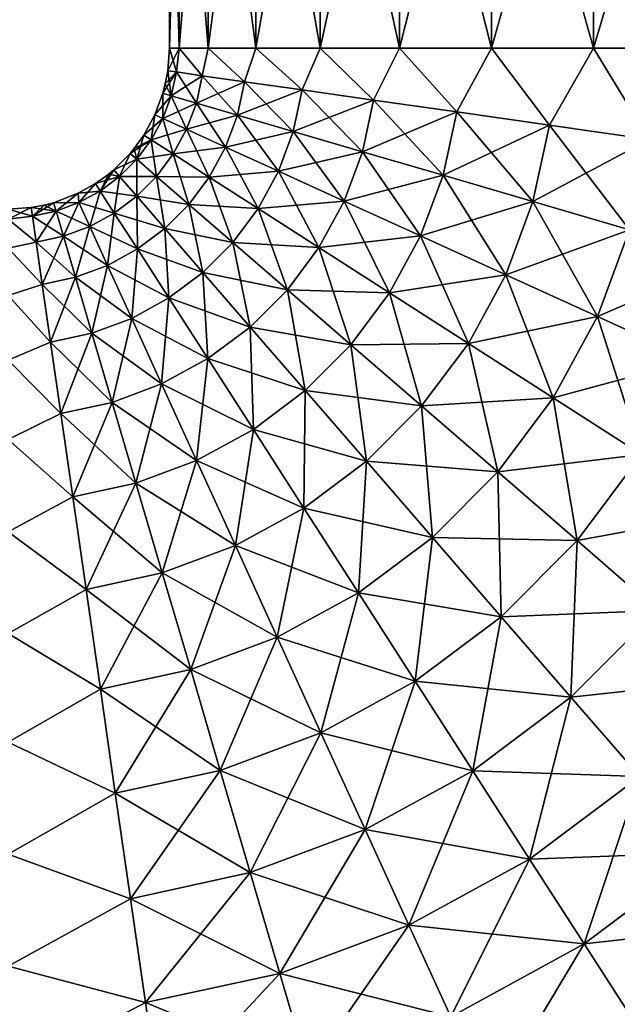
# Model space of a CAD drawing. Header units: metres. Extents: x -109 to 109, y -917 to 389.
# Tile 228 of 256: x 57 to 72, y -4 to 21. Entities that reach past the tile are written whole.
import ezdxf

# ---------------------------------------------------------------- set-up
doc = ezdxf.new("R2010")
doc.units = ezdxf.units.M
doc.layers.add('solid_24503124_XXX_01_SW0001_01', color=7, linetype='CONTINUOUS')

msp = doc.modelspace()

# ---------------------------------------------------------------- linework, layer by layer
at = {"layer": 'solid_24503124_XXX_01_SW0001_01'}
for points in [[(60.743076, 29, -2.77837), (60.743076, 20, -2.778371), (60.5, 20)], [(60.5, 29), (60.5, 20), (60.743076, 20, 2.778371)], [(60.743076, 29, -2.77837), (60.5, 20), (60.5, 29)], [(60.743076, 29, 2.77837), (60.5, 29), (60.743076, 20, 2.778371)], [(61.464916, 29, -5.472322), (61.464916, 20, -5.472322), (60.743076, 20, -2.778371)], [(60.743076, 29, -2.77837), (61.464916, 29, -5.472322), (60.743076, 20, -2.778371)], [(60.743076, 29, 2.77837), (60.743076, 20, 2.778371), (61.464916, 20, 5.472322)], [(61.464916, 29, 5.472322), (60.743076, 29, 2.77837), (61.464916, 20, 5.472322)], [(62.643593, 29, -8), (62.643593, 20, -8), (61.464916, 20, -5.472322)], [(61.464916, 29, -5.472322), (62.643593, 29, -8), (61.464916, 20, -5.472322)], [(61.464916, 29, 5.472322), (61.464916, 20, 5.472322), (62.643593, 20, 8)], [(62.643593, 29, 8), (61.464916, 29, 5.472322), (62.643593, 20, 8)], [(64.243286, 29, -10.284602), (64.243286, 20, -10.284602), (62.643593, 20, -8)], [(62.643593, 29, -8), (64.243286, 29, -10.284602), (62.643593, 20, -8)], [(62.643593, 29, 8), (62.643593, 20, 8), (64.243286, 20, 10.284602)], [(64.243286, 29, 10.284602), (62.643593, 29, 8), (64.243286, 20, 10.284602)], [(66.215401, 29, -12.256711), (66.215401, 20, -12.256711), (64.243286, 20, -10.284602)], [(64.243286, 29, -10.284602), (66.215401, 29, -12.256711), (64.243286, 20, -10.284602)], [(64.243286, 29, 10.284602), (64.243286, 20, 10.284602), (66.215401, 20, 12.256711)], [(66.215401, 29, 12.256711), (64.243286, 29, 10.284602), (66.215401, 20, 12.256711)], [(68.5, 29, -13.856406), (68.5, 20, -13.856406), (66.215401, 20, -12.256711)], [(66.215401, 29, -12.256711), (68.5, 29, -13.856406), (66.215401, 20, -12.256711)], [(66.215401, 29, 12.256711), (66.215401, 20, 12.256711), (68.5, 20, 13.856406)], [(68.5, 29, 13.856406), (66.215401, 29, 12.256711), (68.5, 20, 13.856406)], [(71.027679, 29, -15.035082), (71.027679, 20, -15.035082), (68.5, 20, -13.856406)], [(68.5, 29, -13.856406), (71.027679, 29, -15.035082), (68.5, 20, -13.856406)], [(68.5, 29, 13.856406), (68.5, 20, 13.856406), (71.027679, 20, 15.035082)], [(71.027679, 29, 15.035082), (68.5, 29, 13.856406), (71.027679, 20, 15.035082)], [(73.721626, 29, -15.756924), (73.721626, 20, -15.756924), (71.027679, 20, -15.035082)], [(71.027679, 29, -15.035082), (73.721626, 29, -15.756924), (71.027679, 20, -15.035082)], [(71.027679, 29, 15.035082), (71.027679, 20, 15.035082), (73.721626, 20, 15.756924)], [(73.721626, 29, 15.756924), (71.027679, 29, 15.035082), (73.721626, 20, 15.756924)], [(60.743076, 20, -2.778371), (60.676052, 19.405052, -2.633513), (60.460014, 19.435829)], [(60.5, 20), (60.743076, 20, -2.778371), (60.460014, 19.435829)], [(60.676052, 19.405052, 2.633513), (60.5, 20), (60.460014, 19.435829)], [(60.743076, 20, 2.778371), (60.5, 20), (60.676052, 19.405052, 2.633513)], [(60.743076, 20, -2.778371), (61.318272, 19.313557, -5.195191), (60.676052, 19.405052, -2.633513)], [(60.743076, 20, 2.778371), (60.676052, 19.405052, 2.633513), (61.318272, 19.313557, 5.195191)], [(60.743076, 20, -2.778371), (61.464916, 20, -5.472322), (61.318272, 19.313557, -5.195191)], [(61.464916, 20, 5.472322), (60.743076, 20, 2.778371), (61.318272, 19.313557, 5.195191)], [(61.464916, 20, -5.472322), (62.369156, 19.163839, -7.615158), (61.318272, 19.313557, -5.195191)], [(61.464916, 20, 5.472322), (61.318272, 19.313557, 5.195191), (62.369156, 19.163839, 7.615158)], [(61.464916, 20, -5.472322), (62.643593, 20, -8), (62.369156, 19.163839, -7.615158)], [(62.643593, 20, 8), (61.464916, 20, 5.472322), (62.369156, 19.163839, 7.615158)], [(62.643593, 20, -8), (63.800041, 18.959988, -9.827403), (62.369156, 19.163839, -7.615158)], [(62.643593, 20, 8), (62.369156, 19.163839, 7.615158), (63.800041, 18.959988, 9.827403)], [(62.643593, 20, -8), (64.243286, 20, -10.284602), (63.800041, 18.959988, -9.827403)], [(64.243286, 20, 10.284602), (62.643593, 20, 8), (63.800041, 18.959988, 9.827403)], [(64.243286, 20, -10.284602), (65.571892, 18.707558, -11.771583), (63.800041, 18.959988, -9.827403)], [(64.243286, 20, 10.284602), (63.800041, 18.959988, 9.827403), (65.571892, 18.707558, 11.771583)], [(64.243286, 20, -10.284602), (66.215401, 20, -12.256711), (65.571892, 18.707558, -11.771583)], [(66.215401, 20, 12.256711), (64.243286, 20, 10.284602), (65.571892, 18.707558, 11.771583)], [(66.215401, 20, -12.256711), (67.636383, 18.413435, -13.394664), (65.571892, 18.707558, -11.771583)], [(66.215401, 20, 12.256711), (65.571892, 18.707558, 11.771583), (67.636383, 18.413435, 13.394664)], [(66.215401, 20, -12.256711), (68.5, 20, -13.856406), (67.636383, 18.413435, -13.394664)], [(68.5, 20, 13.856406), (66.215401, 20, 12.256711), (67.636383, 18.413435, 13.394664)], [(68.5, 20, -13.856406), (69.937195, 18.085646, -14.652373), (67.636383, 18.413435, -13.394664)], [(68.5, 20, 13.856406), (67.636383, 18.413435, 13.394664), (69.937195, 18.085646, 14.652373)], [(68.5, 20, -13.856406), (71.027679, 20, -15.035082), (69.937195, 18.085646, -14.652373)], [(71.027679, 20, 15.035082), (68.5, 20, 13.856406), (69.937195, 18.085646, 14.652373)], [(71.027679, 20, -15.035082), (72.411568, 17.733131, -15.510405), (69.937195, 18.085646, -14.652373)], [(71.027679, 20, 15.035082), (69.937195, 18.085646, 14.652373), (72.411568, 17.733131, 15.510405)], [(71.027679, 20, -15.035082), (73.721626, 20, -15.756924), (72.411568, 17.733131, -15.510405)], [(73.721626, 20, 15.756924), (71.027679, 20, 15.035082), (72.411568, 17.733131, 15.510405)], [(60.676052, 19.405052, -2.633513), (60.548706, 18.816216, -2.633513), (60.339256, 18.877455)], [(60.399712, 19.109917), (60.676052, 19.405052, -2.633513), (60.339256, 18.877455)], [(60.399712, 19.109917), (60.460014, 19.435829), (60.676052, 19.405052, -2.633513)], [(60.548706, 18.816216, 2.633513), (60.460014, 19.435829), (60.399712, 19.109917)], [(60.676052, 19.405052, 2.633513), (60.460014, 19.435829), (60.548706, 18.816216, 2.633513)], [(60.676052, 19.405052, -2.633513), (61.318272, 19.313557, -5.195191), (60.548706, 18.816216, -2.633513)], [(60.676052, 19.405052, 2.633513), (60.548706, 18.816216, 2.633513), (61.171345, 18.634165, 5.195191)], [(61.318272, 19.313557, -5.195191), (61.171345, 18.634165, -5.195191), (60.548706, 18.816216, -2.633513)], [(61.318272, 19.313557, 5.195191), (60.676052, 19.405052, 2.633513), (61.171345, 18.634165, 5.195191)], [(61.318272, 19.313557, -5.195191), (62.369156, 19.163839, -7.615158), (61.171345, 18.634165, -5.195191)], [(61.318272, 19.313557, 5.195191), (61.171345, 18.634165, 5.195191), (62.190182, 18.336271, 7.615158)], [(62.369156, 19.163839, 7.615158), (61.318272, 19.313557, 5.195191), (62.190182, 18.336271, 7.615158)], [(60.548706, 18.816216, 2.633513), (60.399712, 19.109917), (60.339256, 18.877455)], [(62.369156, 19.163839, -7.615158), (62.190182, 18.336271, -7.615158), (61.171345, 18.634165, -5.195191)], [(62.369156, 19.163839, -7.615158), (63.800041, 18.959988, -9.827403), (62.190182, 18.336271, -7.615158)], [(62.369156, 19.163839, 7.615158), (62.190182, 18.336271, 7.615158), (63.577431, 17.930658, 9.827403)], [(63.800041, 18.959988, 9.827403), (62.369156, 19.163839, 7.615158), (63.577431, 17.930658, 9.827403)], [(60.339256, 18.877455), (60.548706, 18.816216, -2.633513), (60.140186, 18.341978)], [(60.338776, 18.251524, 2.633513), (60.339256, 18.877455), (60.140186, 18.341978)], [(60.548706, 18.816216, -2.633513), (60.338776, 18.251524, -2.633513), (60.140186, 18.341978)], [(60.548706, 18.816216, 2.633513), (60.339256, 18.877455), (60.338776, 18.251524, 2.633513)], [(60.548706, 18.816216, -2.633513), (61.171345, 18.634165, -5.195191), (60.338776, 18.251524, -2.633513)], [(60.548706, 18.816216, 2.633513), (60.338776, 18.251524, 2.633513), (60.929131, 17.982634, 5.195191)], [(61.171345, 18.634165, 5.195191), (60.548706, 18.816216, 2.633513), (60.929131, 17.982634, 5.195191)], [(63.800041, 18.959988, -9.827403), (63.577431, 17.930658, -9.827403), (62.190182, 18.336271, -7.615158)], [(63.800041, 18.959988, -9.827403), (65.571892, 18.707558, -11.771583), (63.577431, 17.930658, -9.827403)], [(63.800041, 18.959988, 9.827403), (63.577431, 17.930658, 9.827403), (65.29525, 17.428391, 11.771583)], [(65.571892, 18.707558, 11.771583), (63.800041, 18.959988, 9.827403), (65.29525, 17.428391, 11.771583)], [(61.171345, 18.634165, -5.195191), (60.929131, 17.982634, -5.195191), (60.338776, 18.251524, -2.633513)], [(61.171345, 18.634165, -5.195191), (62.190182, 18.336271, -7.615158), (60.929131, 17.982634, -5.195191)], [(61.171345, 18.634165, 5.195191), (60.929131, 17.982634, 5.195191), (61.895138, 17.542637, 7.615158)], [(62.190182, 18.336271, 7.615158), (61.171345, 18.634165, 5.195191), (61.895138, 17.542637, 7.615158)], [(65.571892, 18.707558, -11.771583), (65.29525, 17.428391, -11.771583), (63.577431, 17.930658, -9.827403)], [(65.571892, 18.707558, -11.771583), (67.636383, 18.413435, -13.394664), (65.29525, 17.428391, -11.771583)], [(65.571892, 18.707558, 11.771583), (65.29525, 17.428391, 11.771583), (67.296783, 16.84317, 13.394664)], [(67.636383, 18.413435, 13.394664), (65.571892, 18.707558, 11.771583), (67.296783, 16.84317, 13.394664)], [(60.140186, 18.341978), (60.338776, 18.251524, -2.633513), (59.866867, 17.840321)], [(60.050545, 17.7225, 2.633513), (60.140186, 18.341978), (59.866867, 17.840321)], [(60.338776, 18.251524, 2.633513), (60.140186, 18.341978), (60.050545, 17.7225, 2.633513)], [(62.190182, 18.336271, -7.615158), (61.895138, 17.542637, -7.615158), (60.929131, 17.982634, -5.195191)], [(62.190182, 18.336271, -7.615158), (63.577431, 17.930658, -9.827403), (61.895138, 17.542637, -7.615158)], [(62.190182, 18.336271, 7.615158), (61.895138, 17.542637, 7.615158), (63.210461, 16.943539, 9.827403)], [(63.577431, 17.930658, 9.827403), (62.190182, 18.336271, 7.615158), (63.210461, 16.943539, 9.827403)], [(67.636383, 18.413435, -13.394664), (67.296783, 16.84317, -13.394664), (65.29525, 17.428391, -11.771583)], [(67.636383, 18.413435, -13.394664), (69.937195, 18.085646, -14.652373), (67.296783, 16.84317, -13.394664)], [(67.636383, 18.413435, 13.394664), (67.296783, 16.84317, 13.394664), (69.527435, 16.19096, 14.652373)], [(69.937195, 18.085646, 14.652373), (67.636383, 18.413435, 13.394664), (69.527435, 16.19096, 14.652373)], [(60.338776, 18.251524, -2.633513), (60.050545, 17.7225, -2.633513), (59.866867, 17.840321)], [(60.338776, 18.251524, -2.633513), (60.929131, 17.982634, -5.195191), (60.050545, 17.7225, -2.633513)], [(60.338776, 18.251524, 2.633513), (60.050545, 17.7225, 2.633513), (60.596569, 17.372252, 5.195191)], [(60.929131, 17.982634, 5.195191), (60.338776, 18.251524, 2.633513), (60.596569, 17.372252, 5.195191)], [(69.937195, 18.085646, -14.652373), (69.527435, 16.19096, -14.652373), (67.296783, 16.84317, -13.394664)], [(69.937195, 18.085646, -14.652373), (72.411568, 17.733131, -15.510405), (69.527435, 16.19096, -14.652373)], [(69.937195, 18.085646, 14.652373), (69.527435, 16.19096, 14.652373), (71.926353, 15.489549, 15.510405)], [(72.411568, 17.733131, 15.510405), (69.937195, 18.085646, 14.652373), (71.926353, 15.489549, 15.510405)], [(59.627327, 17.506041), (59.866867, 17.840321), (60.050545, 17.7225, -2.633513)], [(59.689888, 17.239931, 2.633513), (59.866867, 17.840321), (59.627327, 17.506041)], [(60.050545, 17.7225, 2.633513), (59.866867, 17.840321), (59.689888, 17.239931, 2.633513)], [(60.929131, 17.982634, -5.195191), (60.596569, 17.372252, -5.195191), (60.050545, 17.7225, -2.633513)], [(60.929131, 17.982634, -5.195191), (61.895138, 17.542637, -7.615158), (60.596569, 17.372252, -5.195191)], [(60.929131, 17.982634, 5.195191), (60.596569, 17.372252, 5.195191), (61.490047, 16.799128, 7.615158)], [(61.895138, 17.542637, 7.615158), (60.929131, 17.982634, 5.195191), (61.490047, 16.799128, 7.615158)], [(63.577431, 17.930658, -9.827403), (63.210461, 16.943539, -9.827403), (61.895138, 17.542637, -7.615158)], [(63.577431, 17.930658, -9.827403), (65.29525, 17.428391, -11.771583), (63.210461, 16.943539, -9.827403)], [(63.577431, 17.930658, 9.827403), (63.210461, 16.943539, 9.827403), (64.839211, 16.201681, 11.771583)], [(65.29525, 17.428391, 11.771583), (63.577431, 17.930658, 9.827403), (64.839211, 16.201681, 11.771583)], [(60.050545, 17.7225, -2.633513), (59.689888, 17.239931, -2.633513), (59.524868, 17.382715)], [(59.627327, 17.506041), (60.050545, 17.7225, -2.633513), (59.524868, 17.382715)], [(60.050545, 17.7225, -2.633513), (60.596569, 17.372252, -5.195191), (59.689888, 17.239931, -2.633513)], [(60.050545, 17.7225, 2.633513), (59.689888, 17.239931, 2.633513), (60.18045, 16.81547, 5.195191)], [(60.596569, 17.372252, 5.195191), (60.050545, 17.7225, 2.633513), (60.18045, 16.81547, 5.195191)], [(72.411568, 17.733131, -15.510405), (71.926353, 15.489549, -15.510405), (69.527435, 16.19096, -14.652373)], [(59.524868, 17.382715), (59.689888, 17.239931, -2.633513), (59.12117, 16.978498)], [(59.264168, 16.813662, 2.633513), (59.524868, 17.382715), (59.12117, 16.978498)], [(59.689888, 17.239931, 2.633513), (59.524868, 17.382715), (59.264168, 16.813662, 2.633513)], [(59.689888, 17.239931, 2.633513), (59.627327, 17.506041), (59.524868, 17.382715)], [(60.596569, 17.372252, -5.195191), (60.18045, 16.81547, -5.195191), (59.689888, 17.239931, -2.633513)], [(60.596569, 17.372252, -5.195191), (61.490047, 16.799128, -7.615158), (60.18045, 16.81547, -5.195191)], [(60.596569, 17.372252, 5.195191), (60.18045, 16.81547, 5.195191), (60.983173, 16.120911, 7.615158)], [(61.895138, 17.542637, -7.615158), (61.490047, 16.799128, -7.615158), (60.596569, 17.372252, -5.195191)], [(61.490047, 16.799128, 7.615158), (60.596569, 17.372252, 5.195191), (60.983173, 16.120911, 7.615158)], [(61.895138, 17.542637, -7.615158), (63.210461, 16.943539, -9.827403), (61.490047, 16.799128, -7.615158)], [(61.895138, 17.542637, 7.615158), (61.490047, 16.799128, 7.615158), (62.706608, 16.018764, 9.827403)], [(63.210461, 16.943539, 9.827403), (61.895138, 17.542637, 7.615158), (62.706608, 16.018764, 9.827403)], [(65.29525, 17.428391, -11.771583), (64.839211, 16.201681, -11.771583), (63.210461, 16.943539, -9.827403)], [(65.29525, 17.428391, -11.771583), (67.296783, 16.84317, -13.394664), (64.839211, 16.201681, -11.771583)], [(65.29525, 17.428391, 11.771583), (64.839211, 16.201681, 11.771583), (66.736961, 15.337297, 13.394664)], [(67.296783, 16.84317, 13.394664), (65.29525, 17.428391, 11.771583), (66.736961, 15.337297, 13.394664)], [(59.689888, 17.239931, -2.633513), (59.264168, 16.813662, -2.633513), (59.12117, 16.978498)], [(59.689888, 17.239931, -2.633513), (60.18045, 16.81547, -5.195191), (59.264168, 16.813662, -2.633513)], [(59.689888, 17.239931, 2.633513), (59.264168, 16.813662, 2.633513), (59.689259, 16.323645, 5.195191)], [(60.18045, 16.81547, 5.195191), (59.689888, 17.239931, 2.633513), (59.689259, 16.323645, 5.195191)], [(58.993958, 16.872675), (59.264168, 16.813662, -2.633513), (58.664005, 16.635912)], [(58.782063, 16.452385, 2.633513), (58.993958, 16.872675), (58.664005, 16.635912)], [(58.782063, 16.452385, 2.633513), (59.12117, 16.978498), (58.993958, 16.872675)], [(59.264168, 16.813662, 2.633513), (59.12117, 16.978498), (58.782063, 16.452385, 2.633513)], [(58.993958, 16.872675), (59.12117, 16.978498), (59.264168, 16.813662, -2.633513)], [(63.210461, 16.943539, -9.827403), (62.706608, 16.018764, -9.827403), (61.490047, 16.799128, -7.615158)], [(63.210461, 16.943539, -9.827403), (64.839211, 16.201681, -11.771583), (62.706608, 16.018764, -9.827403)], [(63.210461, 16.943539, 9.827403), (62.706608, 16.018764, 9.827403), (64.213066, 15.052447, 11.771583)], [(64.839211, 16.201681, 11.771583), (63.210461, 16.943539, 9.827403), (64.213066, 15.052447, 11.771583)], [(58.235535, 16.396124), (58.664005, 16.635912), (58.782063, 16.452385, -2.633513)], [(58.253407, 16.163473, 2.633513), (58.664005, 16.635912), (58.235535, 16.396124)], [(58.782063, 16.452385, 2.633513), (58.664005, 16.635912), (58.253407, 16.163473, 2.633513)], [(59.264168, 16.813662, -2.633513), (58.782063, 16.452385, -2.633513), (58.664005, 16.635912)], [(59.264168, 16.813662, -2.633513), (59.689259, 16.323645, -5.195191), (58.782063, 16.452385, -2.633513)], [(59.264168, 16.813662, 2.633513), (58.782063, 16.452385, 2.633513), (59.133011, 15.906811, 5.195191)], [(59.689259, 16.323645, 5.195191), (59.264168, 16.813662, 2.633513), (59.133011, 15.906811, 5.195191)], [(60.18045, 16.81547, -5.195191), (59.689259, 16.323645, -5.195191), (59.264168, 16.813662, -2.633513)], [(60.18045, 16.81547, -5.195191), (60.983173, 16.120911, -7.615158), (59.689259, 16.323645, -5.195191)], [(60.18045, 16.81547, 5.195191), (59.689259, 16.323645, 5.195191), (60.38485, 15.521817, 7.615158)], [(61.490047, 16.799128, -7.615158), (60.983173, 16.120911, -7.615158), (60.18045, 16.81547, -5.195191)], [(60.983173, 16.120911, 7.615158), (60.18045, 16.81547, 5.195191), (60.38485, 15.521817, 7.615158)], [(61.490047, 16.799128, -7.615158), (62.706608, 16.018764, -9.827403), (60.983173, 16.120911, -7.615158)], [(61.490047, 16.799128, 7.615158), (60.983173, 16.120911, 7.615158), (62.076157, 15.1752, 9.827403)], [(62.706608, 16.018764, 9.827403), (61.490047, 16.799128, 7.615158), (62.076157, 15.1752, 9.827403)], [(67.296783, 16.84317, -13.394664), (66.736961, 15.337297, -13.394664), (64.839211, 16.201681, -11.771583)], [(67.296783, 16.84317, -13.394664), (69.527435, 16.19096, -14.652373), (66.736961, 15.337297, -13.394664)], [(67.296783, 16.84317, 13.394664), (66.736961, 15.337297, 13.394664), (68.851952, 14.373969, 14.652373)], [(69.527435, 16.19096, 14.652373), (67.296783, 16.84317, 13.394664), (68.851952, 14.373969, 14.652373)], [(58.235535, 16.396124), (58.253407, 16.163473, -2.633513), (57.62748, 16.162189)], [(57.688988, 15.952818, 2.633513), (58.235535, 16.396124), (57.62748, 16.162189)], [(58.253407, 16.163473, 2.633513), (58.235535, 16.396124), (57.688988, 15.952818, 2.633513)], [(58.782063, 16.452385, -2.633513), (58.253407, 16.163473, -2.633513), (58.235535, 16.396124)], [(58.782063, 16.452385, -2.633513), (59.133011, 15.906811, -5.195191), (58.253407, 16.163473, -2.633513)], [(58.782063, 16.452385, 2.633513), (58.253407, 16.163473, 2.633513), (58.523056, 15.573467, 5.195191)], [(59.133011, 15.906811, 5.195191), (58.782063, 16.452385, 2.633513), (58.523056, 15.573467, 5.195191)], [(59.689259, 16.323645, -5.195191), (59.133011, 15.906811, -5.195191), (58.782063, 16.452385, -2.633513)], [(57.100315, 15.824717, 2.633513), (57.62748, 16.162189), (57.390083, 16.100288)], [(57.688988, 15.952818, 2.633513), (57.62748, 16.162189), (57.100315, 15.824717, 2.633513)], [(57.390083, 16.100288), (57.62748, 16.162189), (57.688988, 15.952818, -2.633513)], [(58.253407, 16.163473, -2.633513), (57.688988, 15.952818, -2.633513), (57.62748, 16.162189)], [(58.253407, 16.163473, -2.633513), (58.523056, 15.573467, -5.195191), (57.688988, 15.952818, -2.633513)], [(58.253407, 16.163473, 2.633513), (57.688988, 15.952818, 2.633513), (57.871838, 15.330417, 5.195191)], [(58.523056, 15.573467, 5.195191), (58.253407, 16.163473, 2.633513), (57.871838, 15.330417, 5.195191)], [(59.133011, 15.906811, -5.195191), (58.523056, 15.573467, -5.195191), (58.253407, 16.163473, -2.633513)], [(59.689259, 16.323645, -5.195191), (60.38485, 15.521817, -7.615158), (59.133011, 15.906811, -5.195191)], [(59.689259, 16.323645, 5.195191), (59.133011, 15.906811, 5.195191), (59.707283, 15.01407, 7.615158)], [(60.983173, 16.120911, -7.615158), (60.38485, 15.521817, -7.615158), (59.689259, 16.323645, -5.195191)], [(60.38485, 15.521817, 7.615158), (59.689259, 16.323645, 5.195191), (59.707283, 15.01407, 7.615158)], [(64.839211, 16.201681, -11.771583), (64.213066, 15.052447, -11.771583), (62.706608, 16.018764, -9.827403)], [(64.839211, 16.201681, -11.771583), (66.736961, 15.337297, -13.394664), (64.213066, 15.052447, -11.771583)], [(64.839211, 16.201681, 11.771583), (64.213066, 15.052447, 11.771583), (65.968323, 13.926534, 13.394664)], [(66.736961, 15.337297, 13.394664), (64.839211, 16.201681, 11.771583), (65.968323, 13.926534, 13.394664)], [(69.527435, 16.19096, -14.652373), (68.851952, 14.373969, -14.652373), (66.736961, 15.337297, -13.394664)], [(69.527435, 16.19096, -14.652373), (71.926353, 15.489549, -15.510405), (68.851952, 14.373969, -14.652373)], [(69.527435, 16.19096, 14.652373), (68.851952, 14.373969, 14.652373), (71.12648, 13.337971, 15.510405)], [(71.926353, 15.489549, 15.510405), (69.527435, 16.19096, 14.652373), (71.12648, 13.337971, 15.510405)], [(57.06926, 16.040714), (56.5, 16), (56.5, 15.756924, 2.778371)], [(57.06926, 16.040714), (57.100315, 15.824717, -2.633513), (56.5, 16)], [(57.100315, 15.824717, 2.633513), (57.06926, 16.040714), (56.5, 15.756924, 2.778371)], [(57.100315, 15.824717, -2.633513), (56.5, 15.756924, -2.778371), (56.5, 16)], [(57.390083, 16.100288), (57.688988, 15.952818, -2.633513), (57.06926, 16.040714)], [(57.100315, 15.824717, 2.633513), (57.390083, 16.100288), (57.06926, 16.040714)], [(57.688988, 15.952818, -2.633513), (57.100315, 15.824717, -2.633513), (57.06926, 16.040714)], [(57.688988, 15.952818, -2.633513), (57.871838, 15.330417, -5.195191), (57.100315, 15.824717, -2.633513)], [(57.688988, 15.952818, 2.633513), (57.100315, 15.824717, 2.633513), (57.192635, 15.182614, 5.195191)], [(57.871838, 15.330417, 5.195191), (57.688988, 15.952818, 2.633513), (57.192635, 15.182614, 5.195191)], [(58.523056, 15.573467, -5.195191), (57.871838, 15.330417, -5.195191), (57.688988, 15.952818, -2.633513)], [(59.133011, 15.906811, -5.195191), (59.707283, 15.01407, -7.615158), (58.523056, 15.573467, -5.195191)], [(59.133011, 15.906811, 5.195191), (58.523056, 15.573467, 5.195191), (58.964294, 14.608023, 7.615158)], [(59.707283, 15.01407, 7.615158), (59.133011, 15.906811, 5.195191), (58.964294, 14.608023, 7.615158)], [(60.38485, 15.521817, -7.615158), (59.707283, 15.01407, -7.615158), (59.133011, 15.906811, -5.195191)], [(60.983173, 16.120911, -7.615158), (62.076157, 15.1752, -9.827403), (60.38485, 15.521817, -7.615158)], [(60.983173, 16.120911, 7.615158), (60.38485, 15.521817, 7.615158), (61.331963, 14.430049, 9.827403)], [(62.706608, 16.018764, -9.827403), (62.076157, 15.1752, -9.827403), (60.983173, 16.120911, -7.615158)], [(62.076157, 15.1752, 9.827403), (60.983173, 16.120911, 7.615158), (61.331963, 14.430049, 9.827403)], [(62.706608, 16.018764, -9.827403), (64.213066, 15.052447, -11.771583), (62.076157, 15.1752, -9.827403)], [(62.706608, 16.018764, 9.827403), (62.076157, 15.1752, 9.827403), (63.429588, 14.004133, 11.771583)], [(64.213066, 15.052447, 11.771583), (62.706608, 16.018764, 9.827403), (63.429588, 14.004133, 11.771583)], [(57.100315, 15.824717, -2.633513), (57.192635, 15.182614, -5.195191), (56.5, 15.756924, -2.778371)], [(57.192635, 15.182614, 5.195191), (57.100315, 15.824717, 2.633513), (56.5, 15.756924, 2.778371)], [(57.192635, 15.182614, -5.195191), (56.5, 15.035082, -5.472322), (56.5, 15.756924, -2.778371)], [(57.192635, 15.182614, 5.195191), (56.5, 15.756924, 2.778371), (56.5, 15.035082, 5.472322)], [(57.871838, 15.330417, -5.195191), (57.192635, 15.182614, -5.195191), (57.100315, 15.824717, -2.633513)], [(58.523056, 15.573467, -5.195191), (58.964294, 14.608023, -7.615158), (57.871838, 15.330417, -5.195191)], [(58.523056, 15.573467, 5.195191), (57.871838, 15.330417, 5.195191), (58.17104, 14.311961, 7.615158)], [(58.964294, 14.608023, 7.615158), (58.523056, 15.573467, 5.195191), (58.17104, 14.311961, 7.615158)], [(59.707283, 15.01407, -7.615158), (58.964294, 14.608023, -7.615158), (58.523056, 15.573467, -5.195191)], [(60.38485, 15.521817, -7.615158), (61.331963, 14.430049, -9.827403), (59.707283, 15.01407, -7.615158)], [(60.38485, 15.521817, 7.615158), (59.707283, 15.01407, 7.615158), (60.489208, 13.798513, 9.827403)], [(62.076157, 15.1752, -9.827403), (61.331963, 14.430049, -9.827403), (60.38485, 15.521817, -7.615158)], [(61.331963, 14.430049, 9.827403), (60.38485, 15.521817, 7.615158), (60.489208, 13.798513, 9.827403)], [(71.926353, 15.489549, -15.510405), (71.12648, 13.337971, -15.510405), (68.851952, 14.373969, -14.652373)], [(71.926353, 15.489549, -15.510405), (74.428108, 14.758071, -15.945352), (71.12648, 13.337971, -15.510405)], [(71.926353, 15.489549, 15.510405), (71.12648, 13.337971, 15.510405), (73.49852, 12.257563, 15.945352)], [(57.192635, 15.182614, -5.195191), (57.3437, 14.131923, -7.615158), (56.5, 15.035082, -5.472322)], [(57.3437, 14.131923, 7.615158), (57.192635, 15.182614, 5.195191), (56.5, 15.035082, 5.472322)], [(57.871838, 15.330417, -5.195191), (58.17104, 14.311961, -7.615158), (57.192635, 15.182614, -5.195191)], [(57.871838, 15.330417, 5.195191), (57.192635, 15.182614, 5.195191), (57.3437, 14.131923, 7.615158)], [(58.17104, 14.311961, -7.615158), (57.3437, 14.131923, -7.615158), (57.192635, 15.182614, -5.195191)], [(58.17104, 14.311961, 7.615158), (57.871838, 15.330417, 5.195191), (57.3437, 14.131923, 7.615158)], [(58.964294, 14.608023, -7.615158), (58.17104, 14.311961, -7.615158), (57.871838, 15.330417, -5.195191)], [(62.076157, 15.1752, -9.827403), (63.429588, 14.004133, -11.771583), (61.331963, 14.430049, -9.827403)], [(62.076157, 15.1752, 9.827403), (61.331963, 14.430049, 9.827403), (62.504768, 13.078121, 11.771583)], [(64.213066, 15.052447, -11.771583), (63.429588, 14.004133, -11.771583), (62.076157, 15.1752, -9.827403)], [(63.429588, 14.004133, 11.771583), (62.076157, 15.1752, 9.827403), (62.504768, 13.078121, 11.771583)], [(66.736961, 15.337297, -13.394664), (65.968323, 13.926534, -13.394664), (64.213066, 15.052447, -11.771583)], [(66.736961, 15.337297, -13.394664), (68.851952, 14.373969, -14.652373), (65.968323, 13.926534, -13.394664)], [(66.736961, 15.337297, 13.394664), (65.968323, 13.926534, 13.394664), (67.924507, 12.671737, 14.652373)], [(68.851952, 14.373969, 14.652373), (66.736961, 15.337297, 13.394664), (67.924507, 12.671737, 14.652373)], [(57.3437, 14.131923, -7.615158), (56.5, 13.856406, -8), (56.5, 15.035082, -5.472322)], [(57.3437, 14.131923, 7.615158), (56.5, 15.035082, 5.472322), (56.5, 13.856406, 8)], [(59.707283, 15.01407, -7.615158), (60.489208, 13.798513, -9.827403), (58.964294, 14.608023, -7.615158)], [(59.707283, 15.01407, 7.615158), (58.964294, 14.608023, 7.615158), (59.565083, 13.293474, 9.827403)], [(60.489208, 13.798513, 9.827403), (59.707283, 15.01407, 7.615158), (59.565083, 13.293474, 9.827403)], [(61.331963, 14.430049, -9.827403), (60.489208, 13.798513, -9.827403), (59.707283, 15.01407, -7.615158)], [(64.213066, 15.052447, -11.771583), (65.968323, 13.926534, -13.394664), (63.429588, 14.004133, -11.771583)], [(64.213066, 15.052447, 11.771583), (63.429588, 14.004133, 11.771583), (65.006554, 12.639655, 13.394664)], [(65.968323, 13.926534, 13.394664), (64.213066, 15.052447, 11.771583), (65.006554, 12.639655, 13.394664)], [(74.428108, 14.758071, -15.945352), (73.49852, 12.257563, -15.945352), (71.12648, 13.337971, -15.510405)], [(58.964294, 14.608023, -7.615158), (59.565083, 13.293474, -9.827403), (58.17104, 14.311961, -7.615158)], [(58.964294, 14.608023, 7.615158), (58.17104, 14.311961, 7.615158), (58.578438, 12.925234, 9.827403)], [(59.565083, 13.293474, 9.827403), (58.964294, 14.608023, 7.615158), (58.578438, 12.925234, 9.827403)], [(60.489208, 13.798513, -9.827403), (59.565083, 13.293474, -9.827403), (58.964294, 14.608023, -7.615158)], [(61.331963, 14.430049, -9.827403), (62.504768, 13.078121, -11.771583), (60.489208, 13.798513, -9.827403)], [(61.331963, 14.430049, 9.827403), (60.489208, 13.798513, 9.827403), (61.457462, 12.293301, 11.771583)], [(63.429588, 14.004133, -11.771583), (62.504768, 13.078121, -11.771583), (61.331963, 14.430049, -9.827403)], [(62.504768, 13.078121, 11.771583), (61.331963, 14.430049, 9.827403), (61.457462, 12.293301, 11.771583)], [(58.17104, 14.311961, -7.615158), (58.578438, 12.925234, -9.827403), (57.3437, 14.131923, -7.615158)], [(58.17104, 14.311961, 7.615158), (57.3437, 14.131923, 7.615158), (57.549393, 12.701303, 9.827403)], [(58.578438, 12.925234, 9.827403), (58.17104, 14.311961, 7.615158), (57.549393, 12.701303, 9.827403)], [(59.565083, 13.293474, -9.827403), (58.578438, 12.925234, -9.827403), (58.17104, 14.311961, -7.615158)], [(68.851952, 14.373969, -14.652373), (67.924507, 12.671737, -14.652373), (65.968323, 13.926534, -13.394664)], [(68.851952, 14.373969, -14.652373), (71.12648, 13.337971, -15.510405), (67.924507, 12.671737, -14.652373)], [(68.851952, 14.373969, 14.652373), (67.924507, 12.671737, 14.652373), (70.028259, 11.322283, 15.510405)], [(71.12648, 13.337971, 15.510405), (68.851952, 14.373969, 14.652373), (70.028259, 11.322283, 15.510405)], [(57.3437, 14.131923, -7.615158), (57.549393, 12.701303, -9.827403), (56.5, 13.856406, -8)], [(57.549393, 12.701303, 9.827403), (57.3437, 14.131923, 7.615158), (56.5, 13.856406, 8)], [(58.578438, 12.925234, -9.827403), (57.549393, 12.701303, -9.827403), (57.3437, 14.131923, -7.615158)], [(63.429588, 14.004133, -11.771583), (65.006554, 12.639655, -13.394664), (62.504768, 13.078121, -11.771583)], [(63.429588, 14.004133, 11.771583), (62.504768, 13.078121, 11.771583), (63.871273, 11.502911, 13.394664)], [(65.968323, 13.926534, -13.394664), (65.006554, 12.639655, -13.394664), (63.429588, 14.004133, -11.771583)], [(65.006554, 12.639655, 13.394664), (63.429588, 14.004133, 11.771583), (63.871273, 11.502911, 13.394664)], [(65.968323, 13.926534, -13.394664), (67.924507, 12.671737, -14.652373), (65.006554, 12.639655, -13.394664)], [(65.968323, 13.926534, 13.394664), (65.006554, 12.639655, 13.394664), (66.764038, 11.118984, 14.652373)], [(67.924507, 12.671737, 14.652373), (65.968323, 13.926534, 13.394664), (66.764038, 11.118984, 14.652373)], [(57.549393, 12.701303, -9.827403), (56.5, 12.256711, -10.284602), (56.5, 13.856406, -8)], [(57.549393, 12.701303, 9.827403), (56.5, 13.856406, 8), (56.5, 12.256711, 10.284602)], [(60.489208, 13.798513, -9.827403), (61.457462, 12.293301, -11.771583), (59.565083, 13.293474, -9.827403)], [(60.489208, 13.798513, 9.827403), (59.565083, 13.293474, 9.827403), (60.309032, 11.665679, 11.771583)], [(61.457462, 12.293301, 11.771583), (60.489208, 13.798513, 9.827403), (60.309032, 11.665679, 11.771583)], [(62.504768, 13.078121, -11.771583), (61.457462, 12.293301, -11.771583), (60.489208, 13.798513, -9.827403)], [(59.565083, 13.293474, -9.827403), (60.309032, 11.665679, -11.771583), (58.578438, 12.925234, -9.827403)], [(59.565083, 13.293474, 9.827403), (58.578438, 12.925234, 9.827403), (59.082909, 11.20806, 11.771583)], [(60.309032, 11.665679, 11.771583), (59.565083, 13.293474, 9.827403), (59.082909, 11.20806, 11.771583)], [(61.457462, 12.293301, -11.771583), (60.309032, 11.665679, -11.771583), (59.565083, 13.293474, -9.827403)], [(71.12648, 13.337971, -15.510405), (70.028259, 11.322283, -15.510405), (67.924507, 12.671737, -14.652373)], [(71.12648, 13.337971, -15.510405), (73.49852, 12.257563, -15.945352), (70.028259, 11.322283, -15.510405)], [(71.12648, 13.337971, 15.510405), (70.028259, 11.322283, 15.510405), (72.222191, 9.914983, 15.945352)], [(73.49852, 12.257563, 15.945352), (71.12648, 13.337971, 15.510405), (72.222191, 9.914983, 15.945352)], [(62.504768, 13.078121, -11.771583), (63.871273, 11.502911, -13.394664), (61.457462, 12.293301, -11.771583)], [(62.504768, 13.078121, 11.771583), (61.457462, 12.293301, 11.771583), (62.585629, 10.539489, 13.394664)], [(65.006554, 12.639655, -13.394664), (63.871273, 11.502911, -13.394664), (62.504768, 13.078121, -11.771583)], [(63.871273, 11.502911, 13.394664), (62.504768, 13.078121, 11.771583), (62.585629, 10.539489, 13.394664)], [(58.578438, 12.925234, -9.827403), (59.082909, 11.20806, -11.771583), (57.549393, 12.701303, -9.827403)], [(58.578438, 12.925234, 9.827403), (57.549393, 12.701303, 9.827403), (57.8041, 10.929776, 11.771583)], [(59.082909, 11.20806, 11.771583), (58.578438, 12.925234, 9.827403), (57.8041, 10.929776, 11.771583)], [(60.309032, 11.665679, -11.771583), (59.082909, 11.20806, -11.771583), (58.578438, 12.925234, -9.827403)], [(57.549393, 12.701303, -9.827403), (57.8041, 10.929776, -11.771583), (56.5, 12.256711, -10.284602)], [(57.8041, 10.929776, 11.771583), (57.549393, 12.701303, 9.827403), (56.5, 12.256711, 10.284602)], [(59.082909, 11.20806, -11.771583), (57.8041, 10.929776, -11.771583), (57.549393, 12.701303, -9.827403)], [(65.006554, 12.639655, -13.394664), (66.764038, 11.118984, -14.652373), (63.871273, 11.502911, -13.394664)], [(65.006554, 12.639655, 13.394664), (63.871273, 11.502911, 13.394664), (65.394203, 9.747386, 14.652373)], [(67.924507, 12.671737, -14.652373), (66.764038, 11.118984, -14.652373), (65.006554, 12.639655, -13.394664)], [(66.764038, 11.118984, 14.652373), (65.006554, 12.639655, 13.394664), (65.394203, 9.747386, 14.652373)], [(67.924507, 12.671737, -14.652373), (70.028259, 11.322283, -15.510405), (66.764038, 11.118984, -14.652373)], [(67.924507, 12.671737, 14.652373), (66.764038, 11.118984, 14.652373), (68.654091, 9.483602, 15.510405)], [(70.028259, 11.322283, 15.510405), (67.924507, 12.671737, 14.652373), (68.654091, 9.483602, 15.510405)], [(57.8041, 10.929776, -11.771583), (56.5, 10.284602, -12.256711), (56.5, 12.256711, -10.284602)], [(57.8041, 10.929776, 11.771583), (56.5, 12.256711, 10.284602), (56.5, 10.284602, 12.256711)], [(61.457462, 12.293301, -11.771583), (62.585629, 10.539489, -13.394664), (60.309032, 11.665679, -11.771583)], [(61.457462, 12.293301, 11.771583), (60.309032, 11.665679, 11.771583), (61.175854, 9.76904, 13.394664)], [(62.585629, 10.539489, 13.394664), (61.457462, 12.293301, 11.771583), (61.175854, 9.76904, 13.394664)], [(63.871273, 11.502911, -13.394664), (62.585629, 10.539489, -13.394664), (61.457462, 12.293301, -11.771583)], [(73.49852, 12.257563, -15.945352), (72.222191, 9.914983, -15.945352), (70.028259, 11.322283, -15.510405)], [(60.309032, 11.665679, -11.771583), (61.175854, 9.76904, -13.394664), (59.082909, 11.20806, -11.771583)], [(60.309032, 11.665679, 11.771583), (59.082909, 11.20806, 11.771583), (59.670704, 9.20728, 13.394664)], [(61.175854, 9.76904, 13.394664), (60.309032, 11.665679, 11.771583), (59.670704, 9.20728, 13.394664)], [(62.585629, 10.539489, -13.394664), (61.175854, 9.76904, -13.394664), (60.309032, 11.665679, -11.771583)], [(63.871273, 11.502911, -13.394664), (65.394203, 9.747386, -14.652373), (62.585629, 10.539489, -13.394664)], [(63.871273, 11.502911, 13.394664), (62.585629, 10.539489, 13.394664), (63.842941, 8.584917, 14.652373)], [(65.394203, 9.747386, 14.652373), (63.871273, 11.502911, 13.394664), (63.842941, 8.584917, 14.652373)], [(66.764038, 11.118984, -14.652373), (65.394203, 9.747386, -14.652373), (63.871273, 11.502911, -13.394664)], [(70.028259, 11.322283, -15.510405), (68.654091, 9.483602, -15.510405), (66.764038, 11.118984, -14.652373)], [(70.028259, 11.322283, -15.510405), (72.222191, 9.914983, -15.945352), (68.654091, 9.483602, -15.510405)], [(70.028259, 11.322283, 15.510405), (68.654091, 9.483602, 15.510405), (70.625175, 7.778115, 15.945352)], [(72.222191, 9.914983, 15.945352), (70.028259, 11.322283, 15.510405), (70.625175, 7.778115, 15.945352)], [(59.082909, 11.20806, -11.771583), (59.670704, 9.20728, -13.394664), (57.8041, 10.929776, -11.771583)], [(59.082909, 11.20806, 11.771583), (57.8041, 10.929776, 11.771583), (58.100876, 8.865667, 13.394664)], [(59.670704, 9.20728, 13.394664), (59.082909, 11.20806, 11.771583), (58.100876, 8.865667, 13.394664)], [(61.175854, 9.76904, -13.394664), (59.670704, 9.20728, -13.394664), (59.082909, 11.20806, -11.771583)], [(66.764038, 11.118984, -14.652373), (68.654091, 9.483602, -15.510405), (65.394203, 9.747386, -14.652373)], [(66.764038, 11.118984, 14.652373), (65.394203, 9.747386, 14.652373), (67.032013, 7.859431, 15.510405)], [(68.654091, 9.483602, 15.510405), (66.764038, 11.118984, 14.652373), (67.032013, 7.859431, 15.510405)], [(57.8041, 10.929776, -11.771583), (58.100876, 8.865667, -13.394664), (56.5, 10.284602, -12.256711)], [(58.100876, 8.865667, 13.394664), (57.8041, 10.929776, 11.771583), (56.5, 10.284602, 12.256711)], [(59.670704, 9.20728, -13.394664), (58.100876, 8.865667, -13.394664), (57.8041, 10.929776, -11.771583)], [(62.585629, 10.539489, -13.394664), (63.842941, 8.584917, -14.652373), (61.175854, 9.76904, -13.394664)], [(62.585629, 10.539489, 13.394664), (61.175854, 9.76904, 13.394664), (62.141903, 7.655291, 14.652373)], [(63.842941, 8.584917, 14.652373), (62.585629, 10.539489, 13.394664), (62.141903, 7.655291, 14.652373)], [(65.394203, 9.747386, -14.652373), (63.842941, 8.584917, -14.652373), (62.585629, 10.539489, -13.394664)], [(58.100876, 8.865667, -13.394664), (56.5, 8, -13.856406), (56.5, 10.284602, -12.256711)], [(58.100876, 8.865667, 13.394664), (56.5, 10.284602, 12.256711), (56.5, 8, 13.856406)], [(72.222191, 9.914983, -15.945352), (70.625175, 7.778115, -15.945352), (68.654091, 9.483602, -15.510405)], [(72.222191, 9.914983, -15.945352), (74.446465, 8.488224, -15.945352), (70.625175, 7.778115, -15.945352)], [(72.222191, 9.914983, 15.945352), (70.625175, 7.778115, 15.945352), (72.623505, 6.049047, 15.945352)], [(61.175854, 9.76904, -13.394664), (62.141903, 7.655291, -14.652373), (59.670704, 9.20728, -13.394664)], [(61.175854, 9.76904, 13.394664), (59.670704, 9.20728, 13.394664), (60.325779, 6.97747, 14.652373)], [(62.141903, 7.655291, 14.652373), (61.175854, 9.76904, 13.394664), (60.325779, 6.97747, 14.652373)], [(63.842941, 8.584917, -14.652373), (62.141903, 7.655291, -14.652373), (61.175854, 9.76904, -13.394664)], [(65.394203, 9.747386, -14.652373), (67.032013, 7.859431, -15.510405), (63.842941, 8.584917, -14.652373)], [(65.394203, 9.747386, 14.652373), (63.842941, 8.584917, 14.652373), (65.195099, 6.482902, 15.510405)], [(67.032013, 7.859431, 15.510405), (65.394203, 9.747386, 14.652373), (65.195099, 6.482902, 15.510405)], [(68.654091, 9.483602, -15.510405), (67.032013, 7.859431, -15.510405), (65.394203, 9.747386, -14.652373)], [(68.654091, 9.483602, -15.510405), (70.625175, 7.778115, -15.945352), (67.032013, 7.859431, -15.510405)], [(68.654091, 9.483602, 15.510405), (67.032013, 7.859431, 15.510405), (68.740028, 5.890547, 15.945352)], [(70.625175, 7.778115, 15.945352), (68.654091, 9.483602, 15.510405), (68.740028, 5.890547, 15.945352)], [(59.670704, 9.20728, -13.394664), (60.325779, 6.97747, -14.652373), (58.100876, 8.865667, -13.394664)], [(59.670704, 9.20728, 13.394664), (58.100876, 8.865667, 13.394664), (58.431622, 6.565279, 14.652373)], [(60.325779, 6.97747, 14.652373), (59.670704, 9.20728, 13.394664), (58.431622, 6.565279, 14.652373)], [(62.141903, 7.655291, -14.652373), (60.325779, 6.97747, -14.652373), (59.670704, 9.20728, -13.394664)], [(58.100876, 8.865667, -13.394664), (58.431622, 6.565279, -14.652373), (56.5, 8, -13.856406)], [(58.431622, 6.565279, 14.652373), (58.100876, 8.865667, 13.394664), (56.5, 8, 13.856406)], [(60.325779, 6.97747, -14.652373), (58.431622, 6.565279, -14.652373), (58.100876, 8.865667, -13.394664)], [(63.842941, 8.584917, -14.652373), (65.195099, 6.482902, -15.510405), (62.141903, 7.655291, -14.652373)], [(63.842941, 8.584917, 14.652373), (62.141903, 7.655291, 14.652373), (63.18082, 5.382091, 15.510405)], [(65.195099, 6.482902, 15.510405), (63.842941, 8.584917, 14.652373), (63.18082, 5.382091, 15.510405)], [(67.032013, 7.859431, -15.510405), (65.195099, 6.482902, -15.510405), (63.842941, 8.584917, -14.652373)], [(74.446465, 8.488224, -15.945352), (72.623505, 6.049047, -15.945352), (70.625175, 7.778115, -15.945352)], [(58.431622, 6.565279, -14.652373), (56.5, 5.472322, -15.035082), (56.5, 8, -13.856406)], [(58.431622, 6.565279, 14.652373), (56.5, 8, 13.856406), (56.5, 5.472322, 15.035082)], [(67.032013, 7.859431, -15.510405), (68.740028, 5.890547, -15.945352), (65.195099, 6.482902, -15.510405)], [(67.032013, 7.859431, 15.510405), (65.195099, 6.482902, 15.510405), (66.605217, 4.29078, 15.945352)], [(68.740028, 5.890547, 15.945352), (67.032013, 7.859431, 15.510405), (66.605217, 4.29078, 15.945352)], [(70.625175, 7.778115, -15.945352), (68.740028, 5.890547, -15.945352), (67.032013, 7.859431, -15.510405)], [(62.141903, 7.655291, -14.652373), (63.18082, 5.382091, -15.510405), (60.325779, 6.97747, -14.652373)], [(62.141903, 7.655291, 14.652373), (60.325779, 6.97747, 14.652373), (61.030273, 4.579453, 15.510405)], [(63.18082, 5.382091, 15.510405), (62.141903, 7.655291, 14.652373), (61.030273, 4.579453, 15.510405)], [(65.195099, 6.482902, -15.510405), (63.18082, 5.382091, -15.510405), (62.141903, 7.655291, -14.652373)], [(70.625175, 7.778115, -15.945352), (72.623505, 6.049047, -15.945352), (68.740028, 5.890547, -15.945352)], [(70.625175, 7.778115, 15.945352), (68.740028, 5.890547, 15.945352), (70.471664, 3.894438, 15.945352)], [(72.623505, 6.049047, 15.945352), (70.625175, 7.778115, 15.945352), (70.471664, 3.894438, 15.945352)], [(60.325779, 6.97747, -14.652373), (61.030273, 4.579453, -15.510405), (58.431622, 6.565279, -14.652373)], [(60.325779, 6.97747, 14.652373), (58.431622, 6.565279, 14.652373), (58.787315, 4.09136, 15.510405)], [(61.030273, 4.579453, 15.510405), (60.325779, 6.97747, 14.652373), (58.787315, 4.09136, 15.510405)], [(63.18082, 5.382091, -15.510405), (61.030273, 4.579453, -15.510405), (60.325779, 6.97747, -14.652373)], [(58.431622, 6.565279, -14.652373), (58.787315, 4.09136, -15.510405), (56.5, 5.472322, -15.035082)], [(58.787315, 4.09136, 15.510405), (58.431622, 6.565279, 14.652373), (56.5, 5.472322, 15.035082)], [(61.030273, 4.579453, -15.510405), (58.787315, 4.09136, -15.510405), (58.431622, 6.565279, -14.652373)], [(65.195099, 6.482902, -15.510405), (66.605217, 4.29078, -15.945352), (63.18082, 5.382091, -15.510405)], [(65.195099, 6.482902, 15.510405), (63.18082, 5.382091, 15.510405), (64.264275, 3.011446, 15.945352)], [(66.605217, 4.29078, 15.945352), (65.195099, 6.482902, 15.510405), (64.264275, 3.011446, 15.945352)], [(68.740028, 5.890547, -15.945352), (66.605217, 4.29078, -15.945352), (65.195099, 6.482902, -15.510405)], [(68.740028, 5.890547, -15.945352), (70.471664, 3.894438, -15.945352), (66.605217, 4.29078, -15.945352)], [(68.740028, 5.890547, 15.945352), (66.605217, 4.29078, 15.945352), (68.034828, 2.068347, 15.945352)], [(70.471664, 3.894438, 15.945352), (68.740028, 5.890547, 15.945352), (68.034828, 2.068347, 15.945352)], [(72.623505, 6.049047, -15.945352), (70.471664, 3.894438, -15.945352), (68.740028, 5.890547, -15.945352)], [(72.623505, 6.049047, -15.945352), (74.594582, 4.34356, -15.510405), (70.471664, 3.894438, -15.945352)], [(72.623505, 6.049047, 15.945352), (70.471664, 3.894438, 15.945352), (72.17968, 1.925553, 15.510405)], [(58.787315, 4.09136, -15.510405), (56.5, 2.778371, -15.756924), (56.5, 5.472322, -15.035082)], [(58.787315, 4.09136, 15.510405), (56.5, 5.472322, 15.035082), (56.5, 2.778371, 15.756924)], [(63.18082, 5.382091, -15.510405), (64.264275, 3.011446, -15.945352), (61.030273, 4.579453, -15.510405)], [(63.18082, 5.382091, 15.510405), (61.030273, 4.579453, 15.510405), (61.764965, 2.078641, 15.945352)], [(64.264275, 3.011446, 15.945352), (63.18082, 5.382091, 15.510405), (61.764965, 2.078641, 15.945352)], [(66.605217, 4.29078, -15.945352), (64.264275, 3.011446, -15.945352), (63.18082, 5.382091, -15.510405)], [(61.030273, 4.579453, -15.510405), (61.764965, 2.078641, -15.945352), (58.787315, 4.09136, -15.510405)], [(61.030273, 4.579453, 15.510405), (58.787315, 4.09136, 15.510405), (59.15826, 1.511392, 15.945352)], [(61.764965, 2.078641, 15.945352), (61.030273, 4.579453, 15.510405), (59.15826, 1.511392, 15.945352)], [(64.264275, 3.011446, -15.945352), (61.764965, 2.078641, -15.945352), (61.030273, 4.579453, -15.510405)], [(66.605217, 4.29078, -15.945352), (68.034828, 2.068347, -15.945352), (64.264275, 3.011446, -15.945352)], [(66.605217, 4.29078, 15.945352), (64.264275, 3.011446, 15.945352), (65.362717, 0.608021, 15.945352)], [(68.034828, 2.068347, 15.945352), (66.605217, 4.29078, 15.945352), (65.362717, 0.608021, 15.945352)], [(70.471664, 3.894438, -15.945352), (68.034828, 2.068347, -15.945352), (66.605217, 4.29078, -15.945352)], [(74.594582, 4.34356, -15.510405), (72.17968, 1.925553, -15.510405), (70.471664, 3.894438, -15.945352)], [(58.787315, 4.09136, -15.510405), (59.15826, 1.511392, -15.945352), (56.5, 2.778371, -15.756924)], [(59.15826, 1.511392, 15.945352), (58.787315, 4.09136, 15.510405), (56.5, 2.778371, 15.756924)], [(61.764965, 2.078641, -15.945352), (59.15826, 1.511392, -15.945352), (58.787315, 4.09136, -15.510405)], [(70.471664, 3.894438, -15.945352), (72.17968, 1.925553, -15.510405), (68.034828, 2.068347, -15.945352)], [(70.471664, 3.894438, 15.945352), (68.034828, 2.068347, 15.945352), (69.444954, -0.123775, 15.510405)], [(72.17968, 1.925553, 15.510405), (70.471664, 3.894438, 15.945352), (69.444954, -0.123775, 15.510405)], [(64.264275, 3.011446, -15.945352), (65.362717, 0.608021, -15.945352), (61.764965, 2.078641, -15.945352)], [(64.264275, 3.011446, 15.945352), (61.764965, 2.078641, 15.945352), (62.509815, -0.45675, 15.945352)], [(65.362717, 0.608021, 15.945352), (64.264275, 3.011446, 15.945352), (62.509815, -0.45675, 15.945352)], [(68.034828, 2.068347, -15.945352), (65.362717, 0.608021, -15.945352), (64.264275, 3.011446, -15.945352)], [(59.15826, 1.511392, -15.945352), (56.5, 0, -16), (56.5, 2.778371, -15.756924)], [(59.15826, 1.511392, 15.945352), (56.5, 2.778371, 15.756924), (56.5, 0, 16)], [(61.764965, 2.078641, -15.945352), (62.509815, -0.45675, -15.945352), (59.15826, 1.511392, -15.945352)], [(61.764965, 2.078641, 15.945352), (59.15826, 1.511392, 15.945352), (59.534332, -1.10425, 15.945352)], [(62.509815, -0.45675, 15.945352), (61.764965, 2.078641, 15.945352), (59.534332, -1.10425, 15.945352)], [(65.362717, 0.608021, -15.945352), (62.509815, -0.45675, -15.945352), (61.764965, 2.078641, -15.945352)], [(68.034828, 2.068347, -15.945352), (69.444954, -0.123775, -15.510405), (65.362717, 0.608021, -15.945352)], [(68.034828, 2.068347, 15.945352), (65.362717, 0.608021, 15.945352), (66.446167, -1.762623, 15.510405)], [(69.444954, -0.123775, 15.510405), (68.034828, 2.068347, 15.945352), (66.446167, -1.762623, 15.510405)], [(72.17968, 1.925553, -15.510405), (69.444954, -0.123775, -15.510405), (68.034828, 2.068347, -15.945352)], [(72.17968, 1.925553, -15.510405), (73.81749, 0.037599, -14.652373), (69.444954, -0.123775, -15.510405)], [(72.17968, 1.925553, 15.510405), (69.444954, -0.123775, 15.510405), (70.797104, -2.225791, 14.652373)], [(73.81749, 0.037599, 14.652373), (72.17968, 1.925553, 15.510405), (70.797104, -2.225791, 14.652373)], [(59.15826, 1.511392, -15.945352), (59.534332, -1.10425, -15.945352), (56.5, 0, -16)], [(59.534332, -1.10425, 15.945352), (59.15826, 1.511392, 15.945352), (56.5, 0, 16)], [(62.509815, -0.45675, -15.945352), (59.534332, -1.10425, -15.945352), (59.15826, 1.511392, -15.945352)], [(65.362717, 0.608021, -15.945352), (66.446167, -1.762623, -15.510405), (62.509815, -0.45675, -15.945352)], [(65.362717, 0.608021, 15.945352), (62.509815, -0.45675, 15.945352), (63.244511, -2.957562, 15.510405)], [(66.446167, -1.762623, 15.510405), (65.362717, 0.608021, 15.945352), (63.244511, -2.957562, 15.510405)], [(69.444954, -0.123775, -15.510405), (66.446167, -1.762623, -15.510405), (65.362717, 0.608021, -15.945352)], [(73.81749, 0.037599, -14.652373), (70.797104, -2.225791, -14.652373), (69.444954, -0.123775, -15.510405)], [(73.81749, 0.037599, -14.652373), (75.340424, -1.717927, -13.394664), (70.797104, -2.225791, -14.652373)], [(73.81749, 0.037599, 14.652373), (70.797104, -2.225791, 14.652373), (72.054413, -4.180363, 13.394664)], [(59.534332, -1.10425, -15.945352), (56.5, -2.778371, -15.756924), (56.5, 0, -16)], [(59.534332, -1.10425, 15.945352), (56.5, 0, 16), (56.5, -2.778371, 15.756924)], [(69.444954, -0.123775, -15.510405), (70.797104, -2.225791, -14.652373), (66.446167, -1.762623, -15.510405)], [(69.444954, -0.123775, 15.510405), (66.446167, -1.762623, 15.510405), (67.485092, -4.035824, 14.652373)], [(70.797104, -2.225791, 14.652373), (69.444954, -0.123775, 15.510405), (67.485092, -4.035824, 14.652373)], [(62.509815, -0.45675, -15.945352), (63.244511, -2.957562, -15.510405), (59.534332, -1.10425, -15.945352)], [(62.509815, -0.45675, 15.945352), (59.534332, -1.10425, 15.945352), (59.905277, -3.684218, 15.510405)], [(63.244511, -2.957562, 15.510405), (62.509815, -0.45675, 15.945352), (59.905277, -3.684218, 15.510405)], [(66.446167, -1.762623, -15.510405), (63.244511, -2.957562, -15.510405), (62.509815, -0.45675, -15.945352)], [(59.534332, -1.10425, -15.945352), (59.905277, -3.684218, -15.510405), (56.5, -2.778371, -15.756924)], [(59.905277, -3.684218, 15.510405), (59.534332, -1.10425, 15.945352), (56.5, -2.778371, 15.756924)], [(63.244511, -2.957562, -15.510405), (59.905277, -3.684218, -15.510405), (59.534332, -1.10425, -15.945352)], [(66.446167, -1.762623, -15.510405), (67.485092, -4.035824, -14.652373), (63.244511, -2.957562, -15.510405)], [(66.446167, -1.762623, 15.510405), (63.244511, -2.957562, 15.510405), (63.949001, -5.355579, 14.652373)], [(67.485092, -4.035824, 14.652373), (66.446167, -1.762623, 15.510405), (63.949001, -5.355579, 14.652373)], [(70.797104, -2.225791, -14.652373), (67.485092, -4.035824, -14.652373), (66.446167, -1.762623, -15.510405)], [(75.340424, -1.717927, -13.394664), (72.054413, -4.180363, -13.394664), (70.797104, -2.225791, -14.652373)], [(70.797104, -2.225791, -14.652373), (72.054413, -4.180363, -13.394664), (67.485092, -4.035824, -14.652373)], [(70.797104, -2.225791, 14.652373), (67.485092, -4.035824, 14.652373), (68.451134, -6.149572, 13.394664)], [(72.054413, -4.180363, 13.394664), (70.797104, -2.225791, 14.652373), (68.451134, -6.149572, 13.394664)], [(59.905277, -3.684218, -15.510405), (56.5, -5.472322, -15.035082), (56.5, -2.778371, -15.756924)], [(59.905277, -3.684218, 15.510405), (56.5, -2.778371, 15.756924), (56.5, -5.472322, 15.035082)], [(63.244511, -2.957562, -15.510405), (63.949001, -5.355579, -14.652373), (59.905277, -3.684218, -15.510405)], [(63.244511, -2.957562, 15.510405), (59.905277, -3.684218, 15.510405), (60.260971, -6.158137, 14.652373)], [(63.949001, -5.355579, 14.652373), (63.244511, -2.957562, 15.510405), (60.260971, -6.158137, 14.652373)], [(67.485092, -4.035824, -14.652373), (63.949001, -5.355579, -14.652373), (63.244511, -2.957562, -15.510405)], [(59.905277, -3.684218, -15.510405), (60.260971, -6.158137, -14.652373), (56.5, -5.472322, -15.035082)], [(60.260971, -6.158137, 14.652373), (59.905277, -3.684218, 15.510405), (56.5, -5.472322, 15.035082)], [(63.949001, -5.355579, -14.652373), (60.260971, -6.158137, -14.652373), (59.905277, -3.684218, -15.510405)]]:
    msp.add_3dface(points, dxfattribs=at)

doc.saveas('drawing.dxf')
